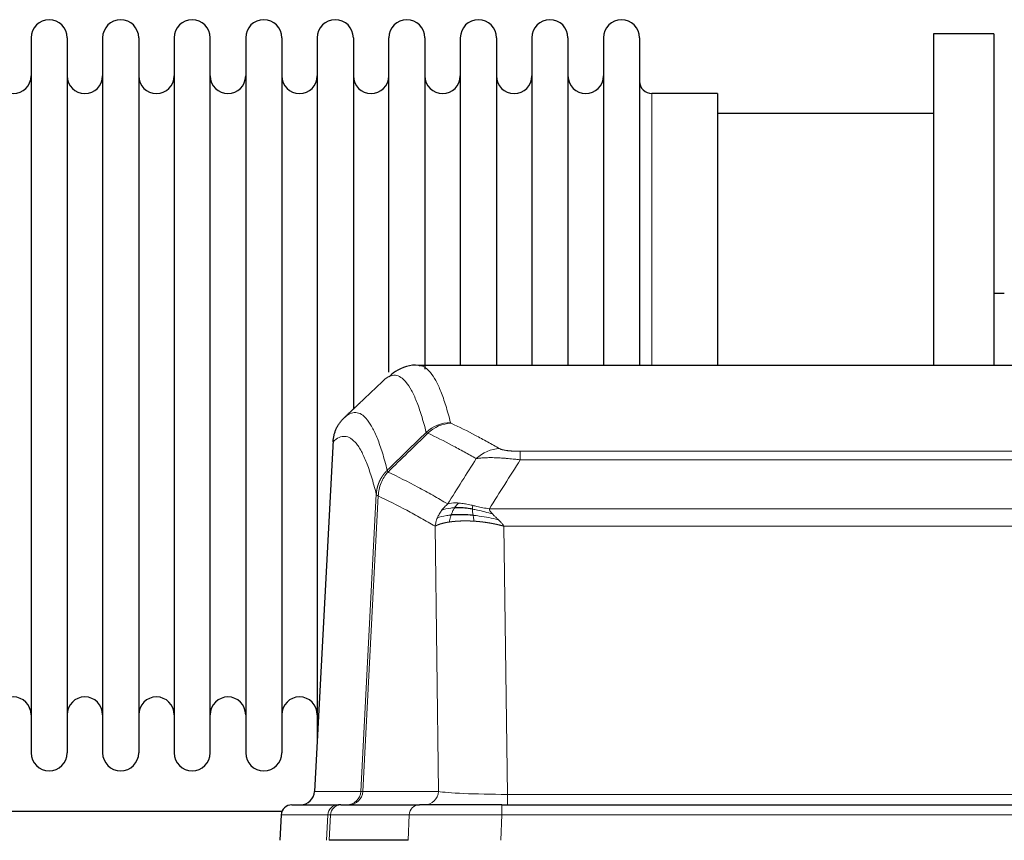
# Model space of a CAD drawing. Header units: inches. Extents: x 0 to 29700, y -16 to 21000.
# Tile 118 of 186: x 6166 to 6444, y 18552 to 18784. Entities that reach past the tile are written whole.
import ezdxf

# ---------------------------------------------------------------- set-up
doc = ezdxf.new("R2010")
doc.units = ezdxf.units.IN
doc.layers.add('254', color=7, linetype='Continuous', true_color=0xffffff)

msp = doc.modelspace()

# ---------------------------------------------------------------- linework, layer by layer
at = {"layer": '254', "color": 2, "linetype": 'Continuous', "lineweight": 25}
for p, q in [((6440.583, 18779.633), (6423.583, 18779.633)), ((6423.583, 18779.633), (6423.583, 18686.035)), ((6440.583, 18779.633), (6440.583, 18686.035)), ((6168.783, 18778.533), (6168.783, 18576.733)), ((6178.983, 18778.533), (6178.983, 18576.733)), ((6188.983, 18778.533), (6188.983, 18576.733)), ((6199.183, 18778.533), (6199.183, 18576.733)), ((6209.183, 18778.533), (6209.183, 18576.733)), ((6219.383, 18576.733), (6219.383, 18778.533)), ((6229.383, 18778.533), (6229.383, 18576.733)), ((6239.583, 18778.533), (6239.583, 18576.733)), ((6249.583, 18778.533), (6249.583, 18677.633)), ((6259.783, 18778.533), (6259.783, 18677.633)), ((6269.783, 18684.127), (6269.783, 18778.533)), ((6279.983, 18778.533), (6279.983, 18684.957)), ((6289.983, 18778.533), (6289.983, 18686.033)), ((6300.183, 18778.533), (6300.183, 18686.033)), ((6310.183, 18778.533), (6310.183, 18686.033)), ((6320.383, 18778.533), (6320.383, 18686.033)), ((6330.383, 18778.533), (6330.383, 18686.033)), ((6340.583, 18778.533), (6340.583, 18686.033)), ((6362.583, 18762.783), (6344.083, 18762.783)), ((6362.583, 18762.783), (6362.583, 18686.029)), ((6423.583, 18757.133), (6362.577, 18757.133)), ((6443.559, 18706.395), (6440.563, 18706.395)), ((6541.016, 18686.028), (6278.148, 18686.028)), ((6249.583, 18677.633), (6249.583, 18580.412)), ((6259.783, 18677.633), (6259.783, 18673.682)), ((6254.081, 18665.008), (6248.806, 18565.816)), ((6242.435, 18562.028), (6255.546, 18562.028)), ((6256.243, 18562.028), (6255.546, 18562.028)), ((6256.243, 18562.028), (6278.417, 18562.028)), ((6301.672, 18562.028), (6278.417, 18562.028)), ((6301.672, 18562.028), (6517.493, 18562.028)), ((6239.647, 18560.133), (6137.717, 18560.133)), ((6239.425, 18559.187), (6239.044, 18552.028)), ((6275.217, 18552.028), (6252.963, 18552.028))]:
    msp.add_line(p, q, dxfattribs=at)
at = {"layer": '254', "color": 110, "linetype": 'Continuous', "lineweight": 13}
for p, q in [((6344.083, 18762.783), (6344.083, 18686.029)), ((6254.066, 18664.514), (6248.819, 18565.819)), ((6306.911, 18661.821), (6512.254, 18661.821)), ((6306.911, 18659.405), (6306.911, 18661.821)), ((6512.254, 18659.405), (6306.911, 18659.405)), ((6261.885, 18565.819), (6266.262, 18649.687)), ((6266.818, 18649.211), (6262.466, 18565.819)), ((6298.18, 18645.574), (6520.985, 18645.574)), ((6283.818, 18565.819), (6282.86, 18640.666)), ((6302.292, 18640.676), (6303.261, 18564.993)), ((6516.872, 18640.676), (6302.292, 18640.676)), ((6248.819, 18565.819), (6261.885, 18565.819)), ((6262.466, 18565.819), (6283.818, 18565.819)), ((6303.261, 18564.993), (6515.904, 18564.993)), ((6303.261, 18562.028), (6303.261, 18564.993)), ((6301.672, 18559.185), (6301.672, 18562.028)), ((6239.441, 18559.185), (6239.06, 18552.028)), ((6252.552, 18559.185), (6239.441, 18559.185)), ((6252.178, 18552.028), (6252.552, 18559.185)), ((6253.336, 18559.185), (6252.963, 18552.028)), ((6275.51, 18559.185), (6253.336, 18559.185)), ((6275.217, 18552.028), (6275.51, 18559.185)), ((6301.672, 18559.185), (6301.379, 18552.028)), ((6517.493, 18559.185), (6301.672, 18559.185))]:
    msp.add_line(p, q, dxfattribs=at)
at = {"layer": '254', "color": 2, "linetype": 'Continuous', "lineweight": 25}
for centre, radius, start, end in [((6173.883, 18778.533), 5.1, 0, 180), ((6194.083, 18778.533), 5.1, 0, 180), ((6214.283, 18778.533), 5.1, 0, 180), ((6234.483, 18778.533), 5.1, 0, 180), ((6254.683, 18778.533), 5.1, 0, 180), ((6274.883, 18778.533), 5.1, 0, 180), ((6295.083, 18778.533), 5.1, 0, 180), ((6315.283, 18778.533), 5.1, 0, 180), ((6335.483, 18778.533), 5.1, 0, 180), ((6163.783, 18767.783), 5, 180, 0), ((6183.983, 18767.783), 5, 180, 0), ((6204.183, 18767.783), 5, 180, 0), ((6224.383, 18767.783), 5, 180, 0), ((6244.583, 18767.783), 5, 180, 0), ((6264.783, 18767.783), 5, 180, 0), ((6284.983, 18767.783), 5, 180, 0), ((6305.183, 18767.783), 5, 180, 0), ((6325.383, 18767.783), 5, 180, 0), ((6344.083, 18766.283), 3.5, 180, 270), ((6163.783, 18587.483), 5, 0, 180), ((6183.983, 18587.483), 5, 0, 180), ((6204.183, 18587.483), 5, 0, 180), ((6224.383, 18587.483), 5, 0, 180), ((6244.583, 18587.483), 5, 0, 180), ((6173.883, 18576.733), 5.1, 180, 0), ((6194.083, 18576.733), 5.1, 180, 0), ((6214.283, 18576.733), 5.1, 180, 0), ((6234.483, 18576.733), 5.1, 180, 0)]:
    msp.add_arc(centre, radius, start, end, dxfattribs=at)
at = {"layer": '254', "color": 110, "linetype": 'Continuous', "lineweight": 13}
for centre, major_axis, ratio, start_param, end_param in [((6287.215, 18659.971), (-9.695, -2.45), 0.9931439, 4.4664808, 5.2238901), ((6287.403, 18659.811), (-4.281, -9.037), 0.9659395, 3.5975691, 4.3432065), ((6301.064, 18652.665), (-4.97, -8.677), 0.9635717, 3.6779385, 4.4208965), ((6257.893, 18566.028), (0, 4), 0.9993908, 3.1415927, 4.6600291), ((6258.59, 18566.028), (0, 4), 0.9702957, 3.1415927, 4.6600291), ((6281.911, 18566.028), (20.038, 0.208), 0.001459, 3.1763609, 3.3855124), ((6279.942, 18566.028), (0, 4), 0.9702957, 3.1415927, 4.6600291), ((6303.181, 18566.028), (-20.002, 0.052), 0.0517476, 0.2535919, 1.5749043), ((6255.546, 18559.028), (0, 3), 0.9993908, 0, 1.5184364), ((6256.243, 18559.028), (0, 3), 0.9702957, 0, 1.5184364), ((6278.417, 18559.028), (0, 3), 0.9702957, 0, 1.5184364), ((6279.564, 18559.028), (-27.029, 0.156), 0.000812, 6.0391365, 6.248288), ((6301.724, 18559.028), (-27.018, 0.123), 0.0058026, 4.7143189, 6.0386286)]:
    msp.add_ellipse(centre, major_axis=major_axis, ratio=ratio, start_param=start_param, end_param=end_param, dxfattribs=at)
at = {"layer": '254', "color": 2, "linetype": 'Continuous', "lineweight": 25}
for centre, major_axis, start_param, end_param in [((6244.827, 18566.028), (0, 4), 3.1415927, 4.6600291), ((6242.435, 18559.028), (0, 3), 0, 1.5184364)]:
    msp.add_ellipse(centre, major_axis=major_axis, ratio=0.9993908, start_param=start_param, end_param=end_param, dxfattribs=at)
for points, knots in [([(6278.777, 18685.882), (6278.593, 18685.938), (6276.163, 18686.605), (6272.326, 18684.911), (6270.38, 18683.406), (6269.874, 18682.856)], [0, 0, 0, 0, 0.0544518, 0.7234067, 1, 1, 1, 1]), ([(6254.066, 18664.514), (6254.096, 18665.146), (6254.186, 18665.773), (6254.409, 18666.692), (6254.498, 18666.994), (6254.704, 18667.589), (6254.821, 18667.881), (6255.082, 18668.452), (6255.227, 18668.731), (6255.541, 18669.274), (6255.711, 18669.537), (6256.075, 18670.047), (6256.269, 18670.293), (6256.679, 18670.764), (6256.895, 18670.99), (6257.122, 18671.205)], [0, 0, 0, 0, 0.25, 0.25, 0.375, 0.375, 0.5, 0.5, 0.625, 0.625, 0.75, 0.75, 0.875, 0.875, 1, 1, 1, 1]), ([(6293.411, 18645.485), (6293.183, 18645.524), (6292.955, 18645.561), (6292.054, 18645.696), (6291.395, 18645.774), (6290.125, 18645.878), (6289.515, 18645.903), (6288.743, 18645.901), (6288.554, 18645.897), (6288.368, 18645.891)], [0, 0, 0, 0, 0.125, 0.125, 0.5, 0.5, 0.875, 0.875, 1, 1, 1, 1]), ([(6293.58, 18643.743), (6293.291, 18643.77), (6293.005, 18643.793), (6291.871, 18643.876), (6291.048, 18643.911), (6289.483, 18643.93), (6288.741, 18643.914), (6287.823, 18643.862), (6287.6, 18643.846), (6287.382, 18643.828)], [0, 0, 0, 0, 0.125, 0.125, 0.5, 0.5, 0.875, 0.875, 1, 1, 1, 1])]:
    msp.add_open_spline(points, degree=3, knots=knots, dxfattribs=at)
at = {"layer": '254', "color": 110, "linetype": 'Continuous', "lineweight": 13}
for points, knots in [([(6278.235, 18686.028), (6278.329, 18686.028), (6278.952, 18685.999), (6279.565, 18685.775), (6280.336, 18685.277), (6280.718, 18684.976), (6281.096, 18684.595), (6281.348, 18684.324), (6281.473, 18684.179), (6282.097, 18683.412), (6282.588, 18682.657), (6283.313, 18681.314), (6283.553, 18680.831), (6284.029, 18679.795), (6284.265, 18679.242), (6284.967, 18677.477), (6285.887, 18674.842), (6286.778, 18671.646), (6287.215, 18669.907)], [0, 0, 0, 0, 0.0285367, 0.1904473, 0.1904473, 0.2714026, 0.3118802, 0.3118802, 0.3523578, 0.3523578, 0.5142684, 0.5142684, 0.5952236, 0.5952236, 0.6761789, 0.6761789, 0.8380895, 1, 1, 1, 1]), ([(6280.348, 18667.168), (6279.91, 18668.906), (6279.018, 18672.1), (6278.096, 18674.732), (6277.393, 18676.496), (6277.157, 18677.049), (6276.681, 18678.084), (6276.44, 18678.567), (6275.714, 18679.909), (6275.222, 18680.664), (6274.598, 18681.431), (6274.472, 18681.575), (6274.221, 18681.847), (6273.842, 18682.228), (6273.459, 18682.529), (6272.687, 18683.027), (6271.644, 18683.409), (6270.034, 18683.138), (6268.932, 18682.394), (6268.374, 18681.881)], [0, 0, 0, 0, 0.125, 0.25, 0.25, 0.3125, 0.3125, 0.375, 0.375, 0.5, 0.5, 0.53125, 0.53125, 0.5625, 0.625, 0.625, 0.75, 0.875, 1, 1, 1, 1]), ([(6257.122, 18671.205), (6257.693, 18671.759), (6258.821, 18672.573), (6260.466, 18672.918), (6261.533, 18672.564), (6262.321, 18672.079), (6262.712, 18671.782), (6263.164, 18671.34), (6263.356, 18671.13), (6263.484, 18670.985), (6263.548, 18670.91), (6263.867, 18670.526), (6264.247, 18670.01), (6264.684, 18669.312), (6264.871, 18668.992), (6264.995, 18668.775), (6265.057, 18668.663), (6265.613, 18667.643), (6266.586, 18665.537), (6267.997, 18661.506), (6268.905, 18658.235), (6269.351, 18656.453)], [0, 0, 0, 0, 0.125, 0.25, 0.375, 0.375, 0.4375, 0.46875, 0.484375, 0.484375, 0.5, 0.5, 0.5625, 0.59375, 0.609375, 0.609375, 0.625, 0.625, 0.75, 0.875, 1, 1, 1, 1]), ([(6287.403, 18669.745), (6287.347, 18669.772), (6287.304, 18669.799), (6287.241, 18669.853), (6287.222, 18669.88), (6287.215, 18669.907)], [0, 0, 0, 0, 0.5, 0.5, 1, 1, 1, 1]), ([(6287.403, 18669.745), (6289.688, 18668.658), (6291.97, 18667.517), (6295.385, 18665.723), (6296.522, 18665.112), (6298.795, 18663.862), (6299.93, 18663.223), (6301.064, 18662.571)], [0, 0, 0, 0, 0.5, 0.5, 0.75, 0.75, 1, 1, 1, 1]), ([(6266.262, 18649.687), (6265.817, 18651.467), (6264.911, 18654.735), (6263.504, 18658.767), (6262.534, 18660.875), (6261.979, 18661.897), (6261.918, 18662.009), (6261.794, 18662.227), (6261.608, 18662.547), (6261.171, 18663.247), (6260.793, 18663.765), (6260.475, 18664.152), (6260.411, 18664.227), (6260.283, 18664.372), (6260.091, 18664.584), (6259.641, 18665.029), (6259.251, 18665.33), (6258.465, 18665.821), (6257.402, 18666.185), (6255.761, 18665.859), (6254.636, 18665.06), (6254.066, 18664.514)], [0, 0, 0, 0, 0.125, 0.25, 0.375, 0.375, 0.390625, 0.390625, 0.40625, 0.4375, 0.5, 0.5, 0.515625, 0.515625, 0.53125, 0.5625, 0.625, 0.625, 0.75, 0.875, 1, 1, 1, 1]), ([(6294.484, 18659.746), (6293.349, 18660.398), (6292.212, 18661.038), (6289.937, 18662.289), (6288.798, 18662.901), (6285.379, 18664.697), (6283.095, 18665.84), (6280.807, 18666.929)], [0, 0, 0, 0, 0.25, 0.25, 0.5, 0.5, 1, 1, 1, 1]), ([(6306.911, 18661.821), (6306.728, 18661.821), (6306.546, 18661.822), (6306.182, 18661.827), (6306.002, 18661.83), (6305.647, 18661.839), (6305.472, 18661.845), (6305.125, 18661.859), (6304.954, 18661.867), (6304.743, 18661.879), (6304.701, 18661.882), (6304.617, 18661.887), (6304.493, 18661.895), (6304.371, 18661.903), (6304.133, 18661.921), (6303.825, 18661.947), (6303.538, 18661.977), (6303.364, 18661.998), (6303.33, 18662.002), (6303.262, 18662.01), (6303.228, 18662.014), (6303.128, 18662.027), (6303.064, 18662.036), (6302.874, 18662.063), (6302.755, 18662.082), (6302.528, 18662.12), (6302.421, 18662.14), (6302.218, 18662.181), (6302.123, 18662.203), (6302.01, 18662.23), (6301.987, 18662.235), (6301.943, 18662.246), (6301.922, 18662.252), (6301.858, 18662.268), (6301.817, 18662.279), (6301.698, 18662.313), (6301.625, 18662.336), (6301.488, 18662.382), (6301.424, 18662.405), (6301.248, 18662.475), (6301.148, 18662.522), (6301.064, 18662.571)], [0, 0, 0, 0, 0.0625, 0.0625, 0.125, 0.125, 0.1875, 0.1875, 0.25, 0.25, 0.265625, 0.265625, 0.28125, 0.3125, 0.3125, 0.375, 0.4375, 0.4375, 0.453125, 0.453125, 0.46875, 0.46875, 0.5, 0.5, 0.5625, 0.5625, 0.625, 0.625, 0.6875, 0.6875, 0.703125, 0.703125, 0.71875, 0.71875, 0.75, 0.75, 0.8125, 0.8125, 0.875, 0.875, 1, 1, 1, 1]), ([(6306.911, 18659.405), (6306.576, 18659.448), (6306.243, 18659.489), (6305.58, 18659.567), (6305.252, 18659.604), (6304.276, 18659.708), (6303.638, 18659.768), (6302.936, 18659.826), (6302.858, 18659.833), (6302.702, 18659.845), (6302.625, 18659.851), (6302.393, 18659.869), (6302.24, 18659.88), (6301.786, 18659.912), (6301.191, 18659.949), (6300.618, 18659.977), (6300.197, 18659.994), (6299.988, 18660.002), (6299.783, 18660.009), (6299.647, 18660.013), (6299.579, 18660.015), (6298.973, 18660.03), (6298.465, 18660.033), (6297.746, 18660.025), (6297.514, 18660.02), (6297.175, 18660.009), (6297.064, 18660.005), (6296.846, 18659.996), (6296.738, 18659.99), (6296.211, 18659.961), (6295.823, 18659.929), (6295.108, 18659.849), (6294.781, 18659.801), (6294.484, 18659.746)], [0, 0, 0, 0, 0.0625, 0.0625, 0.125, 0.125, 0.25, 0.25, 0.265625, 0.265625, 0.28125, 0.28125, 0.3125, 0.3125, 0.375, 0.4375, 0.4375, 0.46875, 0.484375, 0.484375, 0.5, 0.5, 0.625, 0.625, 0.6875, 0.6875, 0.71875, 0.71875, 0.75, 0.75, 0.875, 0.875, 1, 1, 1, 1]), ([(6266.262, 18649.687), (6266.263, 18649.704), (6266.264, 18649.738), (6266.267, 18649.789), (6266.271, 18649.839), (6266.274, 18649.89), (6266.278, 18649.941), (6266.282, 18649.991), (6266.287, 18650.042), (6266.291, 18650.093), (6266.296, 18650.143), (6266.301, 18650.194), (6266.306, 18650.244), (6266.312, 18650.295), (6266.318, 18650.345), (6266.324, 18650.396), (6266.33, 18650.446), (6266.337, 18650.496), (6266.344, 18650.547), (6266.351, 18650.597), (6266.358, 18650.647), (6266.366, 18650.697), (6266.374, 18650.748), (6266.382, 18650.798), (6266.39, 18650.848), (6266.399, 18650.898), (6266.408, 18650.948), (6266.417, 18650.998), (6266.426, 18651.048), (6266.436, 18651.098), (6266.446, 18651.148), (6266.456, 18651.197), (6266.466, 18651.247), (6266.477, 18651.297), (6266.488, 18651.346), (6266.499, 18651.396), (6266.51, 18651.445), (6266.522, 18651.495), (6266.534, 18651.544), (6266.546, 18651.594), (6266.558, 18651.643), (6266.571, 18651.692), (6266.584, 18651.741), (6266.597, 18651.79), (6266.61, 18651.839), (6266.624, 18651.888), (6266.638, 18651.937), (6266.652, 18651.986), (6266.666, 18652.034), (6266.681, 18652.083), (6266.695, 18652.132), (6266.71, 18652.18), (6266.726, 18652.229), (6266.741, 18652.277), (6266.757, 18652.325), (6266.773, 18652.373), (6266.789, 18652.421), (6266.806, 18652.469), (6266.823, 18652.517), (6266.84, 18652.565), (6266.857, 18652.613), (6266.874, 18652.661), (6266.892, 18652.708), (6266.91, 18652.756), (6266.928, 18652.803), (6266.947, 18652.851), (6266.965, 18652.898), (6266.984, 18652.945), (6267.003, 18652.992), (6267.023, 18653.039), (6267.042, 18653.086), (6267.062, 18653.132), (6267.082, 18653.179), (6267.103, 18653.226), (6267.123, 18653.272), (6267.144, 18653.318), (6267.171, 18653.378), (6267.205, 18653.451), (6267.246, 18653.537), (6267.287, 18653.623), (6267.33, 18653.708), (6267.373, 18653.793), (6267.417, 18653.877), (6267.462, 18653.961), (6267.507, 18654.045), (6267.554, 18654.128), (6267.601, 18654.211), (6267.649, 18654.293), (6267.697, 18654.375), (6267.747, 18654.456), (6267.797, 18654.537), (6267.848, 18654.617), (6267.9, 18654.697), (6267.952, 18654.777), (6268.005, 18654.856), (6268.059, 18654.934), (6268.114, 18655.012), (6268.169, 18655.089), (6268.225, 18655.166), (6268.282, 18655.243), (6268.339, 18655.318), (6268.398, 18655.394), (6268.456, 18655.468), (6268.516, 18655.543), (6268.576, 18655.616), (6268.637, 18655.689), (6268.699, 18655.762), (6268.761, 18655.834), (6268.824, 18655.905), (6268.888, 18655.976), (6268.952, 18656.046), (6269.017, 18656.115), (6269.082, 18656.184), (6269.149, 18656.252), (6269.215, 18656.32), (6269.283, 18656.387), (6269.328, 18656.431), (6269.351, 18656.453)], [0, 0, 0, 0, 0.0066687, 0.0133374, 0.0200061, 0.0266746, 0.0333432, 0.0400116, 0.0466801, 0.0533484, 0.0600168, 0.066685, 0.0733532, 0.0800214, 0.0866895, 0.0933575, 0.1000255, 0.1066935, 0.1133614, 0.1200292, 0.126697, 0.1333647, 0.1400324, 0.1467001, 0.1533676, 0.1600352, 0.1667026, 0.1733701, 0.1800374, 0.1867047, 0.193372, 0.2000392, 0.2067064, 0.2133735, 0.2200405, 0.2267075, 0.2333745, 0.2400414, 0.2467082, 0.253375, 0.2600418, 0.2667085, 0.2733751, 0.2800417, 0.2867082, 0.2933747, 0.3000412, 0.3067075, 0.3133739, 0.3200401, 0.3267064, 0.3333725, 0.3400387, 0.3467047, 0.3533708, 0.3600367, 0.3667026, 0.3733685, 0.3800343, 0.3867001, 0.3933658, 0.4000315, 0.4066971, 0.4133626, 0.4200281, 0.4266936, 0.433359, 0.4400243, 0.4466896, 0.4533549, 0.4600201, 0.4666852, 0.4733503, 0.4800154, 0.4866804, 0.4933453, 0.5000102, 0.5125098, 0.5250093, 0.5375088, 0.5500082, 0.5625077, 0.5750071, 0.5875066, 0.600006, 0.6125054, 0.6250049, 0.6375043, 0.6500037, 0.6625032, 0.6750026, 0.6875021, 0.7000016, 0.7125011, 0.7250006, 0.7375001, 0.7499997, 0.7624993, 0.7749989, 0.7874985, 0.7999982, 0.812498, 0.8249977, 0.8374975, 0.8499974, 0.8624973, 0.8749972, 0.8874972, 0.8999973, 0.9124974, 0.9249976, 0.9374978, 0.9499981, 0.9624985, 0.9749989, 0.9874994, 1, 1, 1, 1]), ([(6269.563, 18655.97), (6269.488, 18656.059), (6269.446, 18656.156), (6269.387, 18656.329), (6269.372, 18656.405), (6269.351, 18656.453)], [0, 0, 0, 0, 0.5, 0.5, 1, 1, 1, 1]), ([(6266.818, 18649.211), (6266.839, 18649.842), (6266.917, 18650.47), (6267.18, 18651.698), (6267.366, 18652.299), (6267.838, 18653.451), (6268.123, 18654.003), (6268.782, 18655.041), (6269.154, 18655.526), (6269.563, 18655.97)], [0, 0, 0, 0, 0.25, 0.25, 0.5, 0.5, 0.75, 0.75, 1, 1, 1, 1]), ([(6269.563, 18655.97), (6272.385, 18654.631), (6275.201, 18653.211), (6279.414, 18650.956), (6280.817, 18650.184), (6283.62, 18648.599), (6285.019, 18647.785), (6286.417, 18646.952)], [0, 0, 0, 0, 0.5, 0.5, 0.75, 0.75, 1, 1, 1, 1]), ([(6266.818, 18649.211), (6266.813, 18649.214), (6266.803, 18649.22), (6266.788, 18649.23), (6266.772, 18649.24), (6266.757, 18649.25), (6266.742, 18649.259), (6266.726, 18649.269), (6266.711, 18649.279), (6266.696, 18649.289), (6266.68, 18649.299), (6266.665, 18649.309), (6266.649, 18649.319), (6266.634, 18649.329), (6266.619, 18649.339), (6266.604, 18649.349), (6266.589, 18649.359), (6266.574, 18649.369), (6266.559, 18649.379), (6266.544, 18649.389), (6266.529, 18649.399), (6266.515, 18649.409), (6266.501, 18649.42), (6266.487, 18649.43), (6266.473, 18649.44), (6266.459, 18649.45), (6266.446, 18649.46), (6266.425, 18649.477), (6266.399, 18649.498), (6266.371, 18649.524), (6266.347, 18649.548), (6266.328, 18649.57), (6266.312, 18649.591), (6266.299, 18649.609), (6266.289, 18649.625), (6266.281, 18649.639), (6266.275, 18649.651), (6266.271, 18649.662), (6266.267, 18649.671), (6266.265, 18649.677), (6266.263, 18649.682), (6266.262, 18649.685), (6266.262, 18649.687), (6266.262, 18649.687)], [0, 0, 0, 0, 0.0155045, 0.0313064, 0.0474058, 0.0638028, 0.0804975, 0.0974898, 0.1147799, 0.1323678, 0.1502535, 0.1684372, 0.1869188, 0.2056984, 0.224776, 0.2441517, 0.2638255, 0.2837975, 0.3040676, 0.3246359, 0.3455025, 0.3666674, 0.3881306, 0.4098921, 0.431952, 0.4543102, 0.4769669, 0.499922, 0.5635887, 0.6229234, 0.6779259, 0.7285963, 0.7749346, 0.8169408, 0.8546148, 0.8879566, 0.9169663, 0.9416439, 0.9619893, 0.9780025, 0.9896835, 0.9970323, 1, 1, 1, 1]), ([(6282.86, 18640.666), (6281.53, 18641.452), (6280.197, 18642.22), (6277.53, 18643.719), (6276.194, 18644.449), (6272.183, 18646.586), (6269.504, 18647.935), (6266.818, 18649.211)], [0, 0, 0, 0, 0.25, 0.25, 0.5, 0.5, 1, 1, 1, 1]), ([(6284.71, 18645.145), (6284.956, 18645.475), (6285.222, 18645.793), (6285.793, 18646.397), (6286.096, 18646.683), (6286.417, 18646.952)], [0, 0, 0, 0, 0.5, 0.5, 1, 1, 1, 1]), ([(6288.368, 18645.891), (6287.997, 18645.878), (6287.64, 18645.852), (6286.279, 18645.701), (6285.408, 18645.476), (6284.71, 18645.145)], [0, 0, 0, 0, 0.25, 0.25, 1, 1, 1, 1]), ([(6289.592, 18647.213), (6289.294, 18647.239), (6289.003, 18647.255), (6287.876, 18647.27), (6287.11, 18647.176), (6286.417, 18646.952)], [0, 0, 0, 0, 0.25, 0.25, 1, 1, 1, 1]), ([(6287.382, 18643.828), (6287.413, 18643.919), (6287.445, 18644.01), (6287.58, 18644.373), (6287.693, 18644.646), (6287.942, 18645.171), (6288.079, 18645.424), (6288.27, 18645.739), (6288.319, 18645.816), (6288.368, 18645.891)], [0, 0, 0, 0, 0.125, 0.125, 0.5, 0.5, 0.875, 0.875, 1, 1, 1, 1]), ([(6288.368, 18645.891), (6288.467, 18646.041), (6288.568, 18646.182), (6288.825, 18646.511), (6288.982, 18646.685), (6289.293, 18646.985), (6289.446, 18647.112), (6289.592, 18647.213)], [0, 0, 0, 0, 0.25, 0.25, 0.625, 0.625, 1, 1, 1, 1]), ([(6293.562, 18646.518), (6293.381, 18646.558), (6293.203, 18646.597), (6292.496, 18646.751), (6291.981, 18646.858), (6290.987, 18647.039), (6290.508, 18647.114), (6289.893, 18647.185), (6289.742, 18647.2), (6289.592, 18647.213)], [0, 0, 0, 0, 0.125, 0.125, 0.5, 0.5, 0.875, 0.875, 1, 1, 1, 1]), ([(6293.411, 18645.485), (6293.41, 18645.609), (6293.412, 18645.725), (6293.425, 18645.99), (6293.441, 18646.127), (6293.489, 18646.356), (6293.521, 18646.449), (6293.562, 18646.518)], [0, 0, 0, 0, 0.25, 0.25, 0.625, 0.625, 1, 1, 1, 1]), ([(6299.05, 18644.131), (6297.64, 18644.553), (6296.203, 18644.929), (6294.333, 18645.318), (6293.869, 18645.407), (6293.411, 18645.485)], [0, 0, 0, 0, 0.75, 0.75, 1, 1, 1, 1]), ([(6293.58, 18643.743), (6293.568, 18643.82), (6293.556, 18643.898), (6293.512, 18644.208), (6293.483, 18644.439), (6293.439, 18644.884), (6293.424, 18645.097), (6293.414, 18645.359), (6293.412, 18645.423), (6293.411, 18645.485)], [0, 0, 0, 0, 0.125, 0.125, 0.5, 0.5, 0.875, 0.875, 1, 1, 1, 1]), ([(6298.18, 18645.574), (6296.959, 18645.763), (6295.783, 18646.02), (6294.289, 18646.354), (6293.922, 18646.437), (6293.562, 18646.518)], [0, 0, 0, 0, 0.75, 0.75, 1, 1, 1, 1]), ([(6299.05, 18644.131), (6298.932, 18644.258), (6298.822, 18644.383), (6298.573, 18644.693), (6298.448, 18644.875), (6298.262, 18645.231), (6298.201, 18645.405), (6298.18, 18645.574)], [0, 0, 0, 0, 0.25, 0.25, 0.625, 0.625, 1, 1, 1, 1]), ([(6282.86, 18640.666), (6282.918, 18641.062), (6283, 18641.458), (6283.213, 18642.239), (6283.344, 18642.626), (6283.499, 18643.004)], [0, 0, 0, 0, 0.5, 0.5, 1, 1, 1, 1]), ([(6283.499, 18643.004), (6283.656, 18643.38), (6283.836, 18643.748), (6284.24, 18644.463), (6284.465, 18644.811), (6284.71, 18645.145)], [0, 0, 0, 0, 0.5, 0.5, 1, 1, 1, 1]), ([(6287.382, 18643.828), (6286.947, 18643.792), (6286.537, 18643.747), (6285.008, 18643.53), (6284.112, 18643.29), (6283.499, 18643.004)], [0, 0, 0, 0, 0.25, 0.25, 1, 1, 1, 1]), ([(6286.892, 18641.867), (6286.928, 18642.067), (6286.97, 18642.291), (6287.076, 18642.77), (6287.138, 18643.026), (6287.264, 18643.467), (6287.321, 18643.647), (6287.382, 18643.828)], [0, 0, 0, 0, 0.375, 0.375, 0.75, 0.75, 1, 1, 1, 1]), ([(6293.895, 18642.092), (6293.862, 18642.255), (6293.822, 18642.441), (6293.74, 18642.843), (6293.698, 18643.06), (6293.63, 18643.435), (6293.604, 18643.588), (6293.58, 18643.743)], [0, 0, 0, 0, 0.375, 0.375, 0.75, 0.75, 1, 1, 1, 1]), ([(6300.722, 18642.512), (6298.949, 18642.964), (6297.12, 18643.311), (6294.746, 18643.624), (6294.158, 18643.689), (6293.58, 18643.743)], [0, 0, 0, 0, 0.75, 0.75, 1, 1, 1, 1]), ([(6300.722, 18642.512), (6300.648, 18642.584), (6300.574, 18642.655), (6300.278, 18642.936), (6300.056, 18643.143), (6299.629, 18643.547), (6299.423, 18643.745), (6299.171, 18644.003), (6299.11, 18644.067), (6299.05, 18644.131)], [0, 0, 0, 0, 0.125, 0.125, 0.5, 0.5, 0.875, 0.875, 1, 1, 1, 1]), ([(6302.292, 18640.676), (6302.14, 18640.922), (6301.964, 18641.161), (6301.581, 18641.628), (6301.374, 18641.855), (6301.016, 18642.224), (6300.869, 18642.369), (6300.722, 18642.512)], [0, 0, 0, 0, 0.375, 0.375, 0.75, 0.75, 1, 1, 1, 1]), ([(6286.892, 18641.867), (6286.881, 18641.865), (6286.857, 18641.862), (6286.822, 18641.857), (6286.787, 18641.851), (6286.751, 18641.846), (6286.715, 18641.84), (6286.678, 18641.834), (6286.641, 18641.828), (6286.604, 18641.822), (6286.566, 18641.816), (6286.528, 18641.81), (6286.49, 18641.804), (6286.451, 18641.797), (6286.412, 18641.79), (6286.373, 18641.783), (6286.333, 18641.776), (6286.293, 18641.769), (6286.252, 18641.762), (6286.211, 18641.755), (6286.17, 18641.747), (6286.129, 18641.739), (6286.087, 18641.732), (6286.046, 18641.724), (6286.003, 18641.716), (6285.961, 18641.707), (6285.918, 18641.699), (6285.875, 18641.69), (6285.832, 18641.682), (6285.789, 18641.673), (6285.745, 18641.664), (6285.701, 18641.655), (6285.657, 18641.645), (6285.613, 18641.636), (6285.568, 18641.626), (6285.524, 18641.616), (6285.479, 18641.606), (6285.434, 18641.596), (6285.389, 18641.586), (6285.344, 18641.576), (6285.298, 18641.565), (6285.253, 18641.554), (6285.207, 18641.543), (6285.161, 18641.532), (6285.115, 18641.521), (6285.069, 18641.509), (6285.023, 18641.498), (6284.977, 18641.486), (6284.931, 18641.474), (6284.885, 18641.462), (6284.839, 18641.45), (6284.793, 18641.437), (6284.746, 18641.425), (6284.7, 18641.412), (6284.654, 18641.399), (6284.608, 18641.386), (6284.562, 18641.372), (6284.515, 18641.359), (6284.469, 18641.345), (6284.423, 18641.331), (6284.377, 18641.317), (6284.332, 18641.303), (6284.286, 18641.288), (6284.24, 18641.274), (6284.195, 18641.259), (6284.15, 18641.244), (6284.104, 18641.229), (6284.059, 18641.214), (6284.015, 18641.198), (6283.97, 18641.182), (6283.926, 18641.166), (6283.882, 18641.15), (6283.838, 18641.134), (6283.794, 18641.118), (6283.751, 18641.101), (6283.707, 18641.084), (6283.665, 18641.067), (6283.622, 18641.05), (6283.58, 18641.032), (6283.538, 18641.015), (6283.497, 18640.997), (6283.455, 18640.979), (6283.415, 18640.961), (6283.374, 18640.943), (6283.334, 18640.924), (6283.295, 18640.905), (6283.256, 18640.886), (6283.217, 18640.867), (6283.179, 18640.848), (6283.141, 18640.828), (6283.104, 18640.809), (6283.068, 18640.789), (6283.032, 18640.769), (6282.996, 18640.749), (6282.961, 18640.728), (6282.927, 18640.707), (6282.893, 18640.687), (6282.871, 18640.673), (6282.86, 18640.666)], [0, 0, 0, 0, 0.0060657, 0.012223, 0.0184718, 0.0248123, 0.0312443, 0.0377679, 0.0443831, 0.0510899, 0.0578883, 0.0647782, 0.0717598, 0.0788329, 0.0859977, 0.093254, 0.1006019, 0.1080414, 0.1155725, 0.1231952, 0.1309095, 0.1387154, 0.1466129, 0.1546019, 0.1626826, 0.1708549, 0.1791188, 0.1874742, 0.1959213, 0.20446, 0.2130903, 0.2218121, 0.2306256, 0.2395307, 0.2485274, 0.2576156, 0.2667955, 0.276067, 0.2854301, 0.2948848, 0.3044311, 0.314069, 0.3237985, 0.3336196, 0.3435324, 0.3535367, 0.3636326, 0.3738202, 0.3840993, 0.3944701, 0.4049324, 0.4154864, 0.426132, 0.4368691, 0.4476979, 0.4586183, 0.4696303, 0.480734, 0.4919292, 0.503216, 0.5145945, 0.5260645, 0.5376262, 0.5492795, 0.5610244, 0.5728609, 0.584789, 0.5968087, 0.60892, 0.621123, 0.6334175, 0.6458037, 0.6582815, 0.6708509, 0.6835119, 0.6962645, 0.7091087, 0.7220445, 0.735072, 0.748191, 0.7614017, 0.774704, 0.7880979, 0.8015834, 0.8151605, 0.8288293, 0.8425896, 0.8564416, 0.8703852, 0.8844204, 0.8985472, 0.9127656, 0.9270756, 0.9414773, 0.9559705, 0.9705554, 0.9852319, 1, 1, 1, 1]), ([(6293.895, 18642.092), (6293.873, 18642.094), (6293.829, 18642.096), (6293.763, 18642.1), (6293.697, 18642.104), (6293.631, 18642.108), (6293.565, 18642.112), (6293.499, 18642.115), (6293.433, 18642.119), (6293.366, 18642.122), (6293.3, 18642.125), (6293.234, 18642.129), (6293.167, 18642.132), (6293.101, 18642.135), (6293.034, 18642.137), (6292.967, 18642.14), (6292.901, 18642.143), (6292.834, 18642.145), (6292.767, 18642.147), (6292.701, 18642.15), (6292.634, 18642.152), (6292.567, 18642.154), (6292.5, 18642.156), (6292.433, 18642.158), (6292.366, 18642.159), (6292.299, 18642.161), (6292.232, 18642.162), (6292.165, 18642.164), (6292.098, 18642.165), (6292.031, 18642.166), (6291.964, 18642.167), (6291.897, 18642.168), (6291.83, 18642.169), (6291.763, 18642.169), (6291.696, 18642.17), (6291.629, 18642.17), (6291.562, 18642.171), (6291.494, 18642.171), (6291.427, 18642.171), (6291.36, 18642.171), (6291.293, 18642.171), (6291.226, 18642.17), (6291.159, 18642.17), (6291.092, 18642.169), (6291.025, 18642.169), (6290.958, 18642.168), (6290.891, 18642.167), (6290.824, 18642.166), (6290.757, 18642.165), (6290.69, 18642.164), (6290.623, 18642.162), (6290.556, 18642.161), (6290.489, 18642.159), (6290.423, 18642.158), (6290.356, 18642.156), (6290.289, 18642.154), (6290.223, 18642.152), (6290.156, 18642.149), (6290.089, 18642.147), (6290.023, 18642.145), (6289.956, 18642.142), (6289.89, 18642.139), (6289.824, 18642.136), (6289.758, 18642.133), (6289.691, 18642.13), (6289.625, 18642.127), (6289.559, 18642.124), (6289.493, 18642.12), (6289.427, 18642.117), (6289.362, 18642.113), (6289.296, 18642.109), (6289.23, 18642.105), (6289.165, 18642.101), (6289.099, 18642.097), (6289.034, 18642.092), (6288.969, 18642.088), (6288.904, 18642.083), (6288.839, 18642.078), (6288.774, 18642.074), (6288.709, 18642.069), (6288.644, 18642.063), (6288.58, 18642.058), (6288.515, 18642.053), (6288.451, 18642.047), (6288.387, 18642.042), (6288.322, 18642.036), (6288.259, 18642.03), (6288.195, 18642.024), (6288.131, 18642.018), (6288.068, 18642.011), (6288.004, 18642.005), (6287.941, 18641.998), (6287.878, 18641.992), (6287.815, 18641.985), (6287.752, 18641.978), (6287.69, 18641.971), (6287.627, 18641.964), (6287.565, 18641.956), (6287.503, 18641.949), (6287.441, 18641.941), (6287.379, 18641.934), (6287.318, 18641.926), (6287.256, 18641.918), (6287.195, 18641.91), (6287.134, 18641.901), (6287.073, 18641.893), (6287.013, 18641.884), (6286.952, 18641.876), (6286.912, 18641.87), (6286.892, 18641.867)], [0, 0, 0, 0, 0.0082024, 0.0164263, 0.0246716, 0.0329384, 0.0412265, 0.0495362, 0.0578672, 0.0662198, 0.0745938, 0.0829892, 0.0914062, 0.0998446, 0.1083045, 0.1167859, 0.1252887, 0.1338131, 0.1423589, 0.1509263, 0.1595151, 0.1681255, 0.1767574, 0.1854108, 0.1940858, 0.2027822, 0.2115002, 0.2202398, 0.2290008, 0.2377835, 0.2465876, 0.2554134, 0.2642606, 0.2731295, 0.2820199, 0.2909319, 0.2998654, 0.3088206, 0.3177973, 0.3267956, 0.3358154, 0.3448569, 0.35392, 0.3630047, 0.3721109, 0.3812388, 0.3903883, 0.3995594, 0.4087522, 0.4179665, 0.4272025, 0.4364601, 0.4457393, 0.4550402, 0.4643627, 0.4737069, 0.4830727, 0.4924601, 0.5018692, 0.5113, 0.5207524, 0.5302265, 0.5397222, 0.5492397, 0.5587788, 0.5683395, 0.577922, 0.5875261, 0.5971519, 0.6067994, 0.6164686, 0.6261595, 0.6358721, 0.6456064, 0.6553624, 0.6651401, 0.6749395, 0.6847606, 0.6946034, 0.704468, 0.7143542, 0.7242622, 0.734192, 0.7441434, 0.7541166, 0.7641115, 0.7741282, 0.7841666, 0.7942268, 0.8043087, 0.8144123, 0.8245377, 0.8346848, 0.8448538, 0.8550444, 0.8652568, 0.875491, 0.885747, 0.8960247, 0.9063242, 0.9166455, 0.9269886, 0.9373534, 0.9477401, 0.9581485, 0.9685787, 0.9790306, 0.9895044, 1, 1, 1, 1]), ([(6302.292, 18640.676), (6302.27, 18640.682), (6302.226, 18640.695), (6302.16, 18640.713), (6302.093, 18640.732), (6302.026, 18640.75), (6301.96, 18640.768), (6301.893, 18640.786), (6301.826, 18640.804), (6301.759, 18640.822), (6301.692, 18640.84), (6301.624, 18640.858), (6301.557, 18640.875), (6301.489, 18640.893), (6301.422, 18640.91), (6301.354, 18640.927), (6301.286, 18640.945), (6301.218, 18640.962), (6301.15, 18640.979), (6301.082, 18640.995), (6301.014, 18641.012), (6300.946, 18641.029), (6300.878, 18641.045), (6300.809, 18641.062), (6300.741, 18641.078), (6300.672, 18641.094), (6300.603, 18641.11), (6300.534, 18641.126), (6300.465, 18641.142), (6300.396, 18641.158), (6300.327, 18641.173), (6300.258, 18641.189), (6300.189, 18641.204), (6300.12, 18641.22), (6300.05, 18641.235), (6299.981, 18641.25), (6299.911, 18641.265), (6299.841, 18641.28), (6299.772, 18641.294), (6299.702, 18641.309), (6299.632, 18641.324), (6299.562, 18641.338), (6299.492, 18641.352), (6299.422, 18641.366), (6299.352, 18641.38), (6299.281, 18641.394), (6299.211, 18641.408), (6299.141, 18641.422), (6299.07, 18641.435), (6299, 18641.449), (6298.929, 18641.462), (6298.858, 18641.475), (6298.788, 18641.488), (6298.717, 18641.501), (6298.646, 18641.514), (6298.575, 18641.527), (6298.504, 18641.54), (6298.433, 18641.552), (6298.362, 18641.565), (6298.291, 18641.577), (6298.22, 18641.589), (6298.148, 18641.601), (6298.077, 18641.613), (6298.006, 18641.625), (6297.934, 18641.637), (6297.863, 18641.648), (6297.791, 18641.66), (6297.72, 18641.671), (6297.648, 18641.682), (6297.576, 18641.693), (6297.505, 18641.704), (6297.433, 18641.715), (6297.361, 18641.726), (6297.289, 18641.736), (6297.217, 18641.747), (6297.146, 18641.757), (6297.074, 18641.767), (6297.002, 18641.777), (6296.93, 18641.787), (6296.858, 18641.797), (6296.786, 18641.807), (6296.713, 18641.817), (6296.641, 18641.826), (6296.569, 18641.835), (6296.497, 18641.845), (6296.425, 18641.854), (6296.353, 18641.863), (6296.28, 18641.872), (6296.208, 18641.88), (6296.136, 18641.889), (6296.064, 18641.897), (6295.991, 18641.906), (6295.919, 18641.914), (6295.847, 18641.922), (6295.774, 18641.93), (6295.702, 18641.938), (6295.63, 18641.946), (6295.557, 18641.953), (6295.485, 18641.961), (6295.413, 18641.968), (6295.34, 18641.975), (6295.268, 18641.982), (6295.195, 18641.989), (6295.123, 18641.996), (6295.051, 18642.003), (6294.978, 18642.009), (6294.906, 18642.016), (6294.834, 18642.022), (6294.761, 18642.028), (6294.689, 18642.034), (6294.617, 18642.04), (6294.544, 18642.046), (6294.472, 18642.052), (6294.4, 18642.057), (6294.328, 18642.063), (6294.255, 18642.068), (6294.183, 18642.073), (6294.111, 18642.078), (6294.039, 18642.083), (6293.967, 18642.088), (6293.919, 18642.091), (6293.895, 18642.092)], [0, 0, 0, 0, 0.007775, 0.0155603, 0.0233558, 0.0311618, 0.038978, 0.0468046, 0.0546416, 0.0624889, 0.0703466, 0.0782147, 0.0860931, 0.093982, 0.1018813, 0.109791, 0.1177112, 0.1256417, 0.1335828, 0.1415343, 0.1494962, 0.1574687, 0.1654516, 0.173445, 0.1814489, 0.1894634, 0.1974883, 0.2055238, 0.2135699, 0.2216264, 0.2296936, 0.2377713, 0.2458596, 0.2539585, 0.2620679, 0.270188, 0.2783187, 0.28646, 0.2946119, 0.3027745, 0.3109477, 0.3191316, 0.3273261, 0.3355314, 0.3437472, 0.3519738, 0.3602111, 0.3684591, 0.3767178, 0.3849872, 0.3932673, 0.4015582, 0.4098598, 0.4181722, 0.4264954, 0.4348293, 0.443174, 0.4515295, 0.4598958, 0.4682728, 0.4766607, 0.4850594, 0.493469, 0.5018893, 0.5103206, 0.5187626, 0.5272155, 0.5356793, 0.544154, 0.5526395, 0.561136, 0.5696433, 0.5781615, 0.5866906, 0.5952307, 0.6037817, 0.6123436, 0.6209165, 0.6295003, 0.638095, 0.6467007, 0.6553174, 0.6639451, 0.6725838, 0.6812334, 0.6898941, 0.6985657, 0.7072484, 0.7159421, 0.7246468, 0.7333625, 0.7420893, 0.7508272, 0.759576, 0.768336, 0.777107, 0.7858891, 0.7946823, 0.8034866, 0.812302, 0.8211284, 0.829966, 0.8388147, 0.8476746, 0.8565455, 0.8654276, 0.8743209, 0.8832252, 0.8921408, 0.9010675, 0.9100054, 0.9189544, 0.9279147, 0.9368861, 0.9458688, 0.9548626, 0.9638676, 0.9728839, 0.9819114, 0.9909501, 1, 1, 1, 1])]:
    msp.add_open_spline(points, degree=3, knots=knots, dxfattribs=at)
at = {"layer": '254', "color": 2, "linetype": 'Continuous', "lineweight": 25}
for points, degree in [([(6268.374, 18681.881), (6266.126, 18679.749), (6263.878, 18677.617), (6261.632, 18675.485)], 3), ([(6261.632, 18675.485), (6257.123, 18671.207)], 1)]:
    msp.add_open_spline(points, degree=degree, dxfattribs=at)
at = {"layer": '254', "color": 110, "linetype": 'Continuous', "lineweight": 13}
for points in [[(6269.351, 18656.453), (6273.016, 18660.025), (6276.682, 18663.597), (6280.348, 18667.168)], [(6280.807, 18666.929), (6277.058, 18663.276), (6273.31, 18659.623), (6269.563, 18655.97)], [(6280.807, 18666.929), (6280.694, 18666.98), (6280.506, 18667.072), (6280.388, 18667.14), (6280.348, 18667.168)], [(6286.417, 18646.952), (6289.091, 18651.22), (6291.78, 18655.485), (6294.484, 18659.746)], [(6306.911, 18659.405), (6303.983, 18654.799), (6301.073, 18650.189), (6298.18, 18645.574)]]:
    msp.add_open_spline(points, degree=3, dxfattribs=at)

doc.saveas('drawing.dxf')
